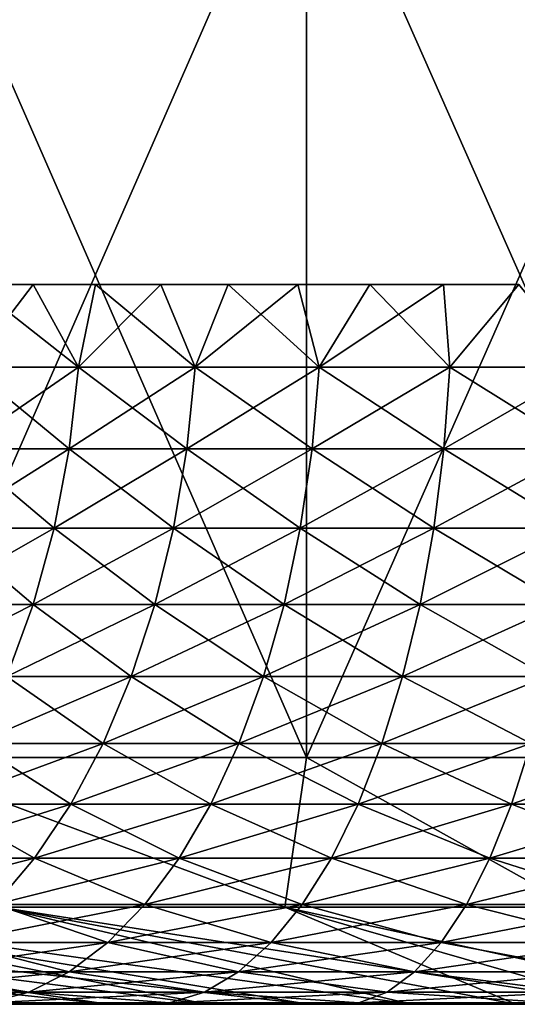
# Model space of a CAD drawing. Header units: millimetres. Extents: x -250 to 250, y 3898 to 4150.
# Tile 209 of 256: x -2.38 to -1.34, y 3897.99 to 3900.04. Entities that reach past the tile are written whole.
import ezdxf

# ---------------------------------------------------------------- set-up
doc = ezdxf.new("R2010")
doc.units = ezdxf.units.MM
doc.header["$LTSCALE"] = 5.599365
for name, color, linetype in [('13', 7, 'CONTINUOUS'), ('14', 7, 'CONTINUOUS'), ('17', 7, 'CONTINUOUS')]:
    doc.layers.add(name, color=color, linetype=linetype)

msp = doc.modelspace()

# ---------------------------------------------------------------- linework, layer by layer
at = {"layer": '13', "color": 18, "linetype": 'Continuous', "true_color": 0x090909}
for points in [[(-2.6607, 3900.5144, -12.2135), (-1.7814, 3900.5144, -12.3724), (-2.6607, 3898.5045, -12.2135), (-2.6607, 3900.5144, -12.2135)], [(-2.6607, 3898.5045, -12.2135), (-1.7814, 3900.5144, -12.3724), (-1.7814, 3898.5045, -12.3724), (-2.6607, 3898.5045, -12.2135)], [(-1.7814, 3900.5144, 12.3724), (-2.6607, 3900.5144, 12.2135), (-1.7814, 3898.5045, 12.3724), (-1.7814, 3900.5144, 12.3724)], [(-1.7814, 3898.5045, 12.3724), (-2.6607, 3900.5144, 12.2135), (-2.6607, 3898.5045, 12.2135), (-1.7814, 3898.5045, 12.3724)], [(-1.7814, 3900.5144, -12.3724), (-0.893, 3900.5144, -12.4681), (-1.7814, 3898.5045, -12.3724), (-1.7814, 3900.5144, -12.3724)], [(-1.7814, 3898.5045, -12.3724), (-0.893, 3900.5144, -12.4681), (-0.893, 3898.5045, -12.4681), (-1.7814, 3898.5045, -12.3724)], [(-0.893, 3900.5144, 12.4681), (-1.7814, 3900.5144, 12.3724), (-0.893, 3898.5045, 12.4681), (-0.893, 3900.5144, 12.4681)], [(-0.893, 3898.5045, 12.4681), (-1.7814, 3900.5144, 12.3724), (-1.7814, 3898.5045, 12.3724), (-0.893, 3898.5045, 12.4681)]]:
    msp.add_3dface(points, dxfattribs=at)
at = {"layer": '14', "color": 18, "linetype": 'Continuous', "true_color": 0x090909}
for points in [[(-2.6607, 3898.5045, -12.2135), (-1.7814, 3898.5045, -12.3724), (-1.8262, 3898.1932, -8.5916), (-2.6607, 3898.5045, -12.2135)], [(-2.4211, 3898.1932, -8.4433), (-2.6607, 3898.5045, -12.2135), (-1.8262, 3898.1932, -8.5916), (-2.4211, 3898.1932, -8.4433)], [(-1.7814, 3898.5045, 12.3724), (-2.6607, 3898.5045, 12.2135), (-1.8262, 3898.1932, 8.5916), (-1.7814, 3898.5045, 12.3724)], [(-1.8262, 3898.1932, 8.5916), (-2.6607, 3898.5045, 12.2135), (-2.4211, 3898.1932, 8.4433), (-1.8262, 3898.1932, 8.5916)], [(-1.8262, 3898.1932, -8.5916), (-1.7814, 3898.5045, -12.3724), (-1.2224, 3898.1932, -8.698), (-1.8262, 3898.1932, -8.5916)], [(-1.2224, 3898.1932, 8.698), (-1.7814, 3898.5045, 12.3724), (-1.8262, 3898.1932, 8.5916), (-1.2224, 3898.1932, 8.698)], [(-1.7814, 3898.5045, -12.3724), (-0.893, 3898.5045, -12.4681), (-1.2224, 3898.1932, -8.698), (-1.7814, 3898.5045, -12.3724)], [(-0.893, 3898.5045, 12.4681), (-1.7814, 3898.5045, 12.3724), (-1.2224, 3898.1932, 8.698), (-0.893, 3898.5045, 12.4681)], [(-3.5726, 3898.1932, 8.0241), (-4.1236, 3898.1932, 7.7554), (-2.1952, 3897.9907, 4.5585), (-3.5726, 3898.1932, 8.0241)], [(-2.1952, 3897.9907, 4.5585), (-4.1236, 3898.1932, 7.7554), (-2.3975, 3897.9907, 4.4554), (-2.1952, 3897.9907, 4.5585)], [(-4.1236, 3898.1932, -7.7554), (-3.5726, 3898.1932, -8.0241), (-2.1952, 3897.9907, -4.5585), (-4.1236, 3898.1932, -7.7554)], [(-2.3975, 3897.9907, -4.4554), (-4.1236, 3898.1932, -7.7554), (-2.1952, 3897.9907, -4.5585), (-2.3975, 3897.9907, -4.4554)], [(-3.0041, 3898.1932, 8.2538), (-3.5726, 3898.1932, 8.0241), (-1.7778, 3897.9907, 4.7369), (-3.0041, 3898.1932, 8.2538)], [(-1.7778, 3897.9907, 4.7369), (-3.5726, 3898.1932, 8.0241), (-1.9885, 3897.9907, 4.6524), (-1.7778, 3897.9907, 4.7369)], [(-1.9885, 3897.9907, 4.6524), (-3.5726, 3898.1932, 8.0241), (-2.1952, 3897.9907, 4.5585), (-1.9885, 3897.9907, 4.6524)], [(-3.5726, 3898.1932, -8.0241), (-3.0041, 3898.1932, -8.2538), (-1.9885, 3897.9907, -4.6524), (-3.5726, 3898.1932, -8.0241)], [(-2.1952, 3897.9907, -4.5585), (-3.5726, 3898.1932, -8.0241), (-1.9885, 3897.9907, -4.6524), (-2.1952, 3897.9907, -4.5585)], [(-2.4211, 3898.1932, 8.4433), (-3.0041, 3898.1932, 8.2538), (-1.5635, 3897.9907, 4.8119), (-2.4211, 3898.1932, 8.4433)], [(-1.5635, 3897.9907, 4.8119), (-3.0041, 3898.1932, 8.2538), (-1.7778, 3897.9907, 4.7369), (-1.5635, 3897.9907, 4.8119)], [(-3.0041, 3898.1932, -8.2538), (-2.4211, 3898.1932, -8.4433), (-1.5635, 3897.9907, -4.8119), (-3.0041, 3898.1932, -8.2538)], [(-1.9885, 3897.9907, -4.6524), (-3.0041, 3898.1932, -8.2538), (-1.7778, 3897.9907, -4.7369), (-1.9885, 3897.9907, -4.6524)], [(-1.7778, 3897.9907, -4.7369), (-3.0041, 3898.1932, -8.2538), (-1.5635, 3897.9907, -4.8119), (-1.7778, 3897.9907, -4.7369)], [(-1.8262, 3898.1932, 8.5916), (-2.4211, 3898.1932, 8.4433), (-1.1258, 3897.9907, 4.9327), (-1.8262, 3898.1932, 8.5916)], [(-1.1258, 3897.9907, 4.9327), (-2.4211, 3898.1932, 8.4433), (-1.346, 3897.9907, 4.8772), (-1.1258, 3897.9907, 4.9327)], [(-1.346, 3897.9907, 4.8772), (-2.4211, 3898.1932, 8.4433), (-1.5635, 3897.9907, 4.8119), (-1.346, 3897.9907, 4.8772)], [(-2.4211, 3898.1932, -8.4433), (-1.8262, 3898.1932, -8.5916), (-1.346, 3897.9907, -4.8772), (-2.4211, 3898.1932, -8.4433)], [(-1.5635, 3897.9907, -4.8119), (-2.4211, 3898.1932, -8.4433), (-1.346, 3897.9907, -4.8772), (-1.5635, 3897.9907, -4.8119)], [(-1.2224, 3898.1932, 8.698), (-1.8262, 3898.1932, 8.5916), (-0.9034, 3897.9907, 4.9782), (-1.2224, 3898.1932, 8.698)], [(-0.9034, 3897.9907, 4.9782), (-1.8262, 3898.1932, 8.5916), (-1.1258, 3897.9907, 4.9327), (-0.9034, 3897.9907, 4.9782)], [(-1.8262, 3898.1932, -8.5916), (-1.2224, 3898.1932, -8.698), (-0.9034, 3897.9907, -4.9782), (-1.8262, 3898.1932, -8.5916)], [(-1.346, 3897.9907, -4.8772), (-1.8262, 3898.1932, -8.5916), (-1.1258, 3897.9907, -4.9327), (-1.346, 3897.9907, -4.8772)], [(-1.1258, 3897.9907, -4.9327), (-1.8262, 3898.1932, -8.5916), (-0.9034, 3897.9907, -4.9782), (-1.1258, 3897.9907, -4.9327)]]:
    msp.add_3dface(points, dxfattribs=at)
at = {"layer": '17', "color": 18, "linetype": 'Continuous', "true_color": 0x090909}
for points in [[(-2.2561, 3899.3174, 2.6887), (-2.4819, 3899.3174, 2.4819), (-2.3505, 3899.4896, 2.5933), (-2.2561, 3899.3174, 2.6887)], [(-2.3505, 3899.4896, 2.5933), (-2.4819, 3899.3174, 2.4819), (-2.4749, 3899.4896, 2.4749), (-2.3505, 3899.4896, 2.5933)], [(-2.4819, 3899.3174, -2.4819), (-2.2561, 3899.3174, -2.6887), (-2.4749, 3899.4896, -2.4749), (-2.4819, 3899.3174, -2.4819)], [(-2.4749, 3899.4896, -2.4749), (-2.2561, 3899.3174, -2.6887), (-2.3505, 3899.4896, -2.5933), (-2.4749, 3899.4896, -2.4749)], [(-2.2204, 3899.4896, 2.7055), (-2.2561, 3899.3174, 2.6887), (-2.3505, 3899.4896, 2.5933), (-2.2204, 3899.4896, 2.7055)], [(-2.3505, 3899.4896, -2.5933), (-2.2561, 3899.3174, -2.6887), (-2.2204, 3899.4896, -2.7055), (-2.3505, 3899.4896, -2.5933)], [(-2.0132, 3899.3174, 2.8752), (-2.2561, 3899.3174, 2.6887), (-2.0849, 3899.4896, 2.8112), (-2.0132, 3899.3174, 2.8752)], [(-2.0849, 3899.4896, 2.8112), (-2.2561, 3899.3174, 2.6887), (-2.2204, 3899.4896, 2.7055), (-2.0849, 3899.4896, 2.8112)], [(-2.2561, 3899.3174, -2.6887), (-2.0132, 3899.3174, -2.8752), (-2.2204, 3899.4896, -2.7055), (-2.2561, 3899.3174, -2.6887)], [(-2.2204, 3899.4896, -2.7055), (-2.0132, 3899.3174, -2.8752), (-2.0849, 3899.4896, -2.8112), (-2.2204, 3899.4896, -2.7055)], [(-1.9445, 3899.4896, 2.9101), (-2.0132, 3899.3174, 2.8752), (-2.0849, 3899.4896, 2.8112), (-1.9445, 3899.4896, 2.9101)], [(-2.0849, 3899.4896, -2.8112), (-2.0132, 3899.3174, -2.8752), (-1.9445, 3899.4896, -2.9101), (-2.0849, 3899.4896, -2.8112)], [(-1.755, 3899.3174, 3.0397), (-2.0132, 3899.3174, 2.8752), (-1.7994, 3899.4896, 3.0021), (-1.755, 3899.3174, 3.0397)], [(-1.7994, 3899.4896, 3.0021), (-2.0132, 3899.3174, 2.8752), (-1.9445, 3899.4896, 2.9101), (-1.7994, 3899.4896, 3.0021)], [(-2.0132, 3899.3174, -2.8752), (-1.755, 3899.3174, -3.0397), (-1.9445, 3899.4896, -2.9101), (-2.0132, 3899.3174, -2.8752)], [(-1.9445, 3899.4896, -2.9101), (-1.755, 3899.3174, -3.0397), (-1.7994, 3899.4896, -3.0021), (-1.9445, 3899.4896, -2.9101)], [(-1.6499, 3899.4896, 3.0867), (-1.755, 3899.3174, 3.0397), (-1.7994, 3899.4896, 3.0021), (-1.6499, 3899.4896, 3.0867)], [(-1.7994, 3899.4896, -3.0021), (-1.755, 3899.3174, -3.0397), (-1.6499, 3899.4896, -3.0867), (-1.7994, 3899.4896, -3.0021)], [(-1.4834, 3899.3174, 3.1811), (-1.755, 3899.3174, 3.0397), (-1.4964, 3899.4896, 3.164), (-1.4834, 3899.3174, 3.1811)], [(-1.4964, 3899.4896, 3.164), (-1.755, 3899.3174, 3.0397), (-1.6499, 3899.4896, 3.0867), (-1.4964, 3899.4896, 3.164)], [(-1.755, 3899.3174, -3.0397), (-1.4834, 3899.3174, -3.1811), (-1.6499, 3899.4896, -3.0867), (-1.755, 3899.3174, -3.0397)], [(-1.6499, 3899.4896, -3.0867), (-1.4834, 3899.3174, -3.1811), (-1.4964, 3899.4896, -3.164), (-1.6499, 3899.4896, -3.0867)], [(-1.3394, 3899.4896, 3.2336), (-1.4834, 3899.3174, 3.1811), (-1.4964, 3899.4896, 3.164), (-1.3394, 3899.4896, 3.2336)], [(-1.4964, 3899.4896, -3.164), (-1.4834, 3899.3174, -3.1811), (-1.3394, 3899.4896, -3.2336), (-1.4964, 3899.4896, -3.164)], [(-1.2005, 3899.3174, 3.2982), (-1.4834, 3899.3174, 3.1811), (-1.3394, 3899.4896, 3.2336), (-1.2005, 3899.3174, 3.2982)], [(-1.4834, 3899.3174, -3.1811), (-1.2005, 3899.3174, -3.2982), (-1.3394, 3899.4896, -3.2336), (-1.4834, 3899.3174, -3.1811)], [(-2.2752, 3899.1473, 2.7115), (-2.5028, 3899.1473, 2.5028), (-2.2561, 3899.3174, 2.6887), (-2.2752, 3899.1473, 2.7115)], [(-2.2561, 3899.3174, 2.6887), (-2.5028, 3899.1473, 2.5028), (-2.4819, 3899.3174, 2.4819), (-2.2561, 3899.3174, 2.6887)], [(-2.5028, 3899.1473, -2.5028), (-2.2752, 3899.1473, -2.7115), (-2.4819, 3899.3174, -2.4819), (-2.5028, 3899.1473, -2.5028)], [(-2.4819, 3899.3174, -2.4819), (-2.2752, 3899.1473, -2.7115), (-2.2561, 3899.3174, -2.6887), (-2.4819, 3899.3174, -2.4819)], [(-2.0302, 3899.1473, 2.8994), (-2.2752, 3899.1473, 2.7115), (-2.0132, 3899.3174, 2.8752), (-2.0302, 3899.1473, 2.8994)], [(-2.0132, 3899.3174, 2.8752), (-2.2752, 3899.1473, 2.7115), (-2.2561, 3899.3174, 2.6887), (-2.0132, 3899.3174, 2.8752)], [(-2.2752, 3899.1473, -2.7115), (-2.0302, 3899.1473, -2.8994), (-2.2561, 3899.3174, -2.6887), (-2.2752, 3899.1473, -2.7115)], [(-2.2561, 3899.3174, -2.6887), (-2.0302, 3899.1473, -2.8994), (-2.0132, 3899.3174, -2.8752), (-2.2561, 3899.3174, -2.6887)], [(-1.7698, 3899.1473, 3.0654), (-2.0302, 3899.1473, 2.8994), (-1.755, 3899.3174, 3.0397), (-1.7698, 3899.1473, 3.0654)], [(-1.755, 3899.3174, 3.0397), (-2.0302, 3899.1473, 2.8994), (-2.0132, 3899.3174, 2.8752), (-1.755, 3899.3174, 3.0397)], [(-2.0302, 3899.1473, -2.8994), (-1.7698, 3899.1473, -3.0654), (-2.0132, 3899.3174, -2.8752), (-2.0302, 3899.1473, -2.8994)], [(-2.0132, 3899.3174, -2.8752), (-1.7698, 3899.1473, -3.0654), (-1.755, 3899.3174, -3.0397), (-2.0132, 3899.3174, -2.8752)], [(-1.4959, 3899.1473, 3.2079), (-1.7698, 3899.1473, 3.0654), (-1.4834, 3899.3174, 3.1811), (-1.4959, 3899.1473, 3.2079)], [(-1.4834, 3899.3174, 3.1811), (-1.7698, 3899.1473, 3.0654), (-1.755, 3899.3174, 3.0397), (-1.4834, 3899.3174, 3.1811)], [(-1.7698, 3899.1473, -3.0654), (-1.4959, 3899.1473, -3.2079), (-1.755, 3899.3174, -3.0397), (-1.7698, 3899.1473, -3.0654)], [(-1.755, 3899.3174, -3.0397), (-1.4959, 3899.1473, -3.2079), (-1.4834, 3899.3174, -3.1811), (-1.755, 3899.3174, -3.0397)], [(-1.2106, 3899.1473, 3.3261), (-1.4959, 3899.1473, 3.2079), (-1.2005, 3899.3174, 3.2982), (-1.2106, 3899.1473, 3.3261)], [(-1.2005, 3899.3174, 3.2982), (-1.4959, 3899.1473, 3.2079), (-1.4834, 3899.3174, 3.1811), (-1.2005, 3899.3174, 3.2982)], [(-1.4959, 3899.1473, -3.2079), (-1.2106, 3899.1473, -3.3261), (-1.4834, 3899.3174, -3.1811), (-1.4959, 3899.1473, -3.2079)], [(-1.4834, 3899.3174, -3.1811), (-1.2106, 3899.1473, -3.3261), (-1.2005, 3899.3174, -3.2982), (-1.4834, 3899.3174, -3.1811)], [(-2.3067, 3898.9818, 2.749), (-2.5375, 3898.9818, 2.5375), (-2.2752, 3899.1473, 2.7115), (-2.3067, 3898.9818, 2.749)], [(-2.2752, 3899.1473, 2.7115), (-2.5375, 3898.9818, 2.5375), (-2.5028, 3899.1473, 2.5028), (-2.2752, 3899.1473, 2.7115)], [(-2.5375, 3898.9818, -2.5375), (-2.3067, 3898.9818, -2.749), (-2.5028, 3899.1473, -2.5028), (-2.5375, 3898.9818, -2.5375)], [(-2.5028, 3899.1473, -2.5028), (-2.3067, 3898.9818, -2.749), (-2.2752, 3899.1473, -2.7115), (-2.5028, 3899.1473, -2.5028)], [(-2.0583, 3898.9818, 2.9396), (-2.3067, 3898.9818, 2.749), (-2.0302, 3899.1473, 2.8994), (-2.0583, 3898.9818, 2.9396)], [(-2.0302, 3899.1473, 2.8994), (-2.3067, 3898.9818, 2.749), (-2.2752, 3899.1473, 2.7115), (-2.0302, 3899.1473, 2.8994)], [(-2.3067, 3898.9818, -2.749), (-2.0583, 3898.9818, -2.9396), (-2.2752, 3899.1473, -2.7115), (-2.3067, 3898.9818, -2.749)], [(-2.2752, 3899.1473, -2.7115), (-2.0583, 3898.9818, -2.9396), (-2.0302, 3899.1473, -2.8994), (-2.2752, 3899.1473, -2.7115)], [(-1.7943, 3898.9818, 3.1078), (-2.0583, 3898.9818, 2.9396), (-1.7698, 3899.1473, 3.0654), (-1.7943, 3898.9818, 3.1078)], [(-1.7698, 3899.1473, 3.0654), (-2.0583, 3898.9818, 2.9396), (-2.0302, 3899.1473, 2.8994), (-1.7698, 3899.1473, 3.0654)], [(-2.0583, 3898.9818, -2.9396), (-1.7943, 3898.9818, -3.1078), (-2.0302, 3899.1473, -2.8994), (-2.0583, 3898.9818, -2.9396)], [(-2.0302, 3899.1473, -2.8994), (-1.7943, 3898.9818, -3.1078), (-1.7698, 3899.1473, -3.0654), (-2.0302, 3899.1473, -2.8994)], [(-1.5166, 3898.9818, 3.2523), (-1.7943, 3898.9818, 3.1078), (-1.4959, 3899.1473, 3.2079), (-1.5166, 3898.9818, 3.2523)], [(-1.4959, 3899.1473, 3.2079), (-1.7943, 3898.9818, 3.1078), (-1.7698, 3899.1473, 3.0654), (-1.4959, 3899.1473, 3.2079)], [(-1.7943, 3898.9818, -3.1078), (-1.5166, 3898.9818, -3.2523), (-1.7698, 3899.1473, -3.0654), (-1.7943, 3898.9818, -3.1078)], [(-1.7698, 3899.1473, -3.0654), (-1.5166, 3898.9818, -3.2523), (-1.4959, 3899.1473, -3.2079), (-1.7698, 3899.1473, -3.0654)], [(-1.2274, 3898.9818, 3.3721), (-1.5166, 3898.9818, 3.2523), (-1.2106, 3899.1473, 3.3261), (-1.2274, 3898.9818, 3.3721)], [(-1.2106, 3899.1473, 3.3261), (-1.5166, 3898.9818, 3.2523), (-1.4959, 3899.1473, 3.2079), (-1.2106, 3899.1473, 3.3261)], [(-1.5166, 3898.9818, -3.2523), (-1.2274, 3898.9818, -3.3721), (-1.4959, 3899.1473, -3.2079), (-1.5166, 3898.9818, -3.2523)], [(-1.4959, 3899.1473, -3.2079), (-1.2274, 3898.9818, -3.3721), (-1.2106, 3899.1473, -3.3261), (-1.4959, 3899.1473, -3.2079)], [(-2.3502, 3898.823, 2.8008), (-2.5854, 3898.823, 2.5854), (-2.3067, 3898.9818, 2.749), (-2.3502, 3898.823, 2.8008)], [(-2.3067, 3898.9818, 2.749), (-2.5854, 3898.823, 2.5854), (-2.5375, 3898.9818, 2.5375), (-2.3067, 3898.9818, 2.749)], [(-2.5854, 3898.823, -2.5854), (-2.3502, 3898.823, -2.8008), (-2.5375, 3898.9818, -2.5375), (-2.5854, 3898.823, -2.5854)], [(-2.5375, 3898.9818, -2.5375), (-2.3502, 3898.823, -2.8008), (-2.3067, 3898.9818, -2.749), (-2.5375, 3898.9818, -2.5375)], [(-2.0971, 3898.823, 2.995), (-2.3502, 3898.823, 2.8008), (-2.0583, 3898.9818, 2.9396), (-2.0971, 3898.823, 2.995)], [(-2.0583, 3898.9818, 2.9396), (-2.3502, 3898.823, 2.8008), (-2.3067, 3898.9818, 2.749), (-2.0583, 3898.9818, 2.9396)], [(-2.3502, 3898.823, -2.8008), (-2.0971, 3898.823, -2.995), (-2.3067, 3898.9818, -2.749), (-2.3502, 3898.823, -2.8008)], [(-2.3067, 3898.9818, -2.749), (-2.0971, 3898.823, -2.995), (-2.0583, 3898.9818, -2.9396), (-2.3067, 3898.9818, -2.749)], [(-1.8281, 3898.823, 3.1664), (-2.0971, 3898.823, 2.995), (-1.7943, 3898.9818, 3.1078), (-1.8281, 3898.823, 3.1664)], [(-1.7943, 3898.9818, 3.1078), (-2.0971, 3898.823, 2.995), (-2.0583, 3898.9818, 2.9396), (-1.7943, 3898.9818, 3.1078)], [(-2.0971, 3898.823, -2.995), (-1.8281, 3898.823, -3.1664), (-2.0583, 3898.9818, -2.9396), (-2.0971, 3898.823, -2.995)], [(-2.0583, 3898.9818, -2.9396), (-1.8281, 3898.823, -3.1664), (-1.7943, 3898.9818, -3.1078), (-2.0583, 3898.9818, -2.9396)], [(-1.5452, 3898.823, 3.3137), (-1.8281, 3898.823, 3.1664), (-1.5166, 3898.9818, 3.2523), (-1.5452, 3898.823, 3.3137)], [(-1.5166, 3898.9818, 3.2523), (-1.8281, 3898.823, 3.1664), (-1.7943, 3898.9818, 3.1078), (-1.5166, 3898.9818, 3.2523)], [(-1.8281, 3898.823, -3.1664), (-1.5452, 3898.823, -3.3137), (-1.7943, 3898.9818, -3.1078), (-1.8281, 3898.823, -3.1664)], [(-1.7943, 3898.9818, -3.1078), (-1.5452, 3898.823, -3.3137), (-1.5166, 3898.9818, -3.2523), (-1.7943, 3898.9818, -3.1078)], [(-1.2505, 3898.823, 3.4357), (-1.5452, 3898.823, 3.3137), (-1.2274, 3898.9818, 3.3721), (-1.2505, 3898.823, 3.4357)], [(-1.2274, 3898.9818, 3.3721), (-1.5452, 3898.823, 3.3137), (-1.5166, 3898.9818, 3.2523), (-1.2274, 3898.9818, 3.3721)], [(-1.5452, 3898.823, -3.3137), (-1.2505, 3898.823, -3.4357), (-1.5166, 3898.9818, -3.2523), (-1.5452, 3898.823, -3.3137)], [(-1.5166, 3898.9818, -3.2523), (-1.2505, 3898.823, -3.4357), (-1.2274, 3898.9818, -3.3721), (-1.5166, 3898.9818, -3.2523)], [(-2.4051, 3898.673, 2.8663), (-2.6458, 3898.673, 2.6458), (-2.3502, 3898.823, 2.8008), (-2.4051, 3898.673, 2.8663)], [(-2.3502, 3898.823, 2.8008), (-2.6458, 3898.673, 2.6458), (-2.5854, 3898.823, 2.5854), (-2.3502, 3898.823, 2.8008)], [(-2.5854, 3898.823, -2.5854), (-2.4051, 3898.673, -2.8663), (-2.3502, 3898.823, -2.8008), (-2.5854, 3898.823, -2.5854)], [(-2.1462, 3898.673, 3.065), (-2.4051, 3898.673, 2.8663), (-2.0971, 3898.823, 2.995), (-2.1462, 3898.673, 3.065)], [(-2.0971, 3898.823, 2.995), (-2.4051, 3898.673, 2.8663), (-2.3502, 3898.823, 2.8008), (-2.0971, 3898.823, 2.995)], [(-2.4051, 3898.673, -2.8663), (-2.1462, 3898.673, -3.065), (-2.3502, 3898.823, -2.8008), (-2.4051, 3898.673, -2.8663)], [(-2.3502, 3898.823, -2.8008), (-2.1462, 3898.673, -3.065), (-2.0971, 3898.823, -2.995), (-2.3502, 3898.823, -2.8008)], [(-1.8709, 3898.673, 3.2404), (-2.1462, 3898.673, 3.065), (-1.8281, 3898.823, 3.1664), (-1.8709, 3898.673, 3.2404)], [(-1.8281, 3898.823, 3.1664), (-2.1462, 3898.673, 3.065), (-2.0971, 3898.823, 2.995), (-1.8281, 3898.823, 3.1664)], [(-2.1462, 3898.673, -3.065), (-1.8709, 3898.673, -3.2404), (-2.0971, 3898.823, -2.995), (-2.1462, 3898.673, -3.065)], [(-2.0971, 3898.823, -2.995), (-1.8709, 3898.673, -3.2404), (-1.8281, 3898.823, -3.1664), (-2.0971, 3898.823, -2.995)], [(-1.5813, 3898.673, 3.3912), (-1.8709, 3898.673, 3.2404), (-1.5452, 3898.823, 3.3137), (-1.5813, 3898.673, 3.3912)], [(-1.5452, 3898.823, 3.3137), (-1.8709, 3898.673, 3.2404), (-1.8281, 3898.823, 3.1664), (-1.5452, 3898.823, 3.3137)], [(-1.8709, 3898.673, -3.2404), (-1.5813, 3898.673, -3.3912), (-1.8281, 3898.823, -3.1664), (-1.8709, 3898.673, -3.2404)], [(-1.8281, 3898.823, -3.1664), (-1.5813, 3898.673, -3.3912), (-1.5452, 3898.823, -3.3137), (-1.8281, 3898.823, -3.1664)], [(-1.2797, 3898.673, 3.5161), (-1.5813, 3898.673, 3.3912), (-1.2505, 3898.823, 3.4357), (-1.2797, 3898.673, 3.5161)], [(-1.2505, 3898.823, 3.4357), (-1.5813, 3898.673, 3.3912), (-1.5452, 3898.823, 3.3137), (-1.2505, 3898.823, 3.4357)], [(-1.5813, 3898.673, -3.3912), (-1.2797, 3898.673, -3.5161), (-1.5452, 3898.823, -3.3137), (-1.5813, 3898.673, -3.3912)], [(-1.5452, 3898.823, -3.3137), (-1.2797, 3898.673, -3.5161), (-1.2505, 3898.823, -3.4357), (-1.5452, 3898.823, -3.3137)], [(-2.2048, 3898.5338, 3.1487), (-2.4708, 3898.5338, 2.9446), (-2.1462, 3898.673, 3.065), (-2.2048, 3898.5338, 3.1487)], [(-2.1462, 3898.673, 3.065), (-2.4708, 3898.5338, 2.9446), (-2.4051, 3898.673, 2.8663), (-2.1462, 3898.673, 3.065)], [(-2.4708, 3898.5338, -2.9446), (-2.2048, 3898.5338, -3.1487), (-2.4051, 3898.673, -2.8663), (-2.4708, 3898.5338, -2.9446)], [(-2.4051, 3898.673, -2.8663), (-2.2048, 3898.5338, -3.1487), (-2.1462, 3898.673, -3.065), (-2.4051, 3898.673, -2.8663)], [(-1.9219, 3898.5338, 3.3289), (-2.2048, 3898.5338, 3.1487), (-1.8709, 3898.673, 3.2404), (-1.9219, 3898.5338, 3.3289)], [(-1.8709, 3898.673, 3.2404), (-2.2048, 3898.5338, 3.1487), (-2.1462, 3898.673, 3.065), (-1.8709, 3898.673, 3.2404)], [(-2.2048, 3898.5338, -3.1487), (-1.9219, 3898.5338, -3.3289), (-2.1462, 3898.673, -3.065), (-2.2048, 3898.5338, -3.1487)], [(-2.1462, 3898.673, -3.065), (-1.9219, 3898.5338, -3.3289), (-1.8709, 3898.673, -3.2404), (-2.1462, 3898.673, -3.065)], [(-1.6245, 3898.5338, 3.4837), (-1.9219, 3898.5338, 3.3289), (-1.5813, 3898.673, 3.3912), (-1.6245, 3898.5338, 3.4837)], [(-1.5813, 3898.673, 3.3912), (-1.9219, 3898.5338, 3.3289), (-1.8709, 3898.673, 3.2404), (-1.5813, 3898.673, 3.3912)], [(-1.9219, 3898.5338, -3.3289), (-1.6245, 3898.5338, -3.4837), (-1.8709, 3898.673, -3.2404), (-1.9219, 3898.5338, -3.3289)], [(-1.8709, 3898.673, -3.2404), (-1.6245, 3898.5338, -3.4837), (-1.5813, 3898.673, -3.3912), (-1.8709, 3898.673, -3.2404)], [(-1.3147, 3898.5338, 3.6121), (-1.6245, 3898.5338, 3.4837), (-1.2797, 3898.673, 3.5161), (-1.3147, 3898.5338, 3.6121)], [(-1.2797, 3898.673, 3.5161), (-1.6245, 3898.5338, 3.4837), (-1.5813, 3898.673, 3.3912), (-1.2797, 3898.673, 3.5161)], [(-1.6245, 3898.5338, -3.4837), (-1.3147, 3898.5338, -3.6121), (-1.5813, 3898.673, -3.3912), (-1.6245, 3898.5338, -3.4837)], [(-1.5813, 3898.673, -3.3912), (-1.3147, 3898.5338, -3.6121), (-1.2797, 3898.673, -3.5161), (-1.5813, 3898.673, -3.3912)], [(-2.2721, 3898.4073, 3.2449), (-2.5463, 3898.4073, 3.0346), (-2.2048, 3898.5338, 3.1487), (-2.2721, 3898.4073, 3.2449)], [(-2.2048, 3898.5338, 3.1487), (-2.5463, 3898.4073, 3.0346), (-2.4708, 3898.5338, 2.9446), (-2.2048, 3898.5338, 3.1487)], [(-2.5463, 3898.4073, -3.0346), (-2.2721, 3898.4073, -3.2449), (-2.4708, 3898.5338, -2.9446), (-2.5463, 3898.4073, -3.0346)], [(-2.4708, 3898.5338, -2.9446), (-2.2721, 3898.4073, -3.2449), (-2.2048, 3898.5338, -3.1487), (-2.4708, 3898.5338, -2.9446)], [(-1.9807, 3898.4073, 3.4306), (-2.2721, 3898.4073, 3.2449), (-1.9219, 3898.5338, 3.3289), (-1.9807, 3898.4073, 3.4306)], [(-1.9219, 3898.5338, 3.3289), (-2.2721, 3898.4073, 3.2449), (-2.2048, 3898.5338, 3.1487), (-1.9219, 3898.5338, 3.3289)], [(-2.2721, 3898.4073, -3.2449), (-1.9807, 3898.4073, -3.4306), (-2.2048, 3898.5338, -3.1487), (-2.2721, 3898.4073, -3.2449)], [(-2.2048, 3898.5338, -3.1487), (-1.9807, 3898.4073, -3.4306), (-1.9219, 3898.5338, -3.3289), (-2.2048, 3898.5338, -3.1487)], [(-1.6741, 3898.4073, 3.5902), (-1.9807, 3898.4073, 3.4306), (-1.6245, 3898.5338, 3.4837), (-1.6741, 3898.4073, 3.5902)], [(-1.6245, 3898.5338, 3.4837), (-1.9807, 3898.4073, 3.4306), (-1.9219, 3898.5338, 3.3289), (-1.6245, 3898.5338, 3.4837)], [(-1.9807, 3898.4073, -3.4306), (-1.6741, 3898.4073, -3.5902), (-1.9219, 3898.5338, -3.3289), (-1.9807, 3898.4073, -3.4306)], [(-1.9219, 3898.5338, -3.3289), (-1.6741, 3898.4073, -3.5902), (-1.6245, 3898.5338, -3.4837), (-1.9219, 3898.5338, -3.3289)], [(-1.3549, 3898.4073, 3.7224), (-1.6741, 3898.4073, 3.5902), (-1.3147, 3898.5338, 3.6121), (-1.3549, 3898.4073, 3.7224)], [(-1.3147, 3898.5338, 3.6121), (-1.6741, 3898.4073, 3.5902), (-1.6245, 3898.5338, 3.4837), (-1.3147, 3898.5338, 3.6121)], [(-1.6741, 3898.4073, -3.5902), (-1.3549, 3898.4073, -3.7224), (-1.6245, 3898.5338, -3.4837), (-1.6741, 3898.4073, -3.5902)], [(-1.6245, 3898.5338, -3.4837), (-1.3549, 3898.4073, -3.7224), (-1.3147, 3898.5338, -3.6121), (-1.6245, 3898.5338, -3.4837)], [(-1.0253, 3898.4073, 3.8264), (-1.3549, 3898.4073, 3.7224), (-0.9949, 3898.5338, 3.7129), (-1.0253, 3898.4073, 3.8264)], [(-0.9949, 3898.5338, 3.7129), (-1.3549, 3898.4073, 3.7224), (-1.3147, 3898.5338, 3.6121), (-0.9949, 3898.5338, 3.7129)], [(-1.3549, 3898.4073, -3.7224), (-1.0253, 3898.4073, -3.8264), (-1.3147, 3898.5338, -3.6121), (-1.3549, 3898.4073, -3.7224)], [(-2.3474, 3898.2952, 3.3524), (-2.6307, 3898.2952, 3.1351), (-2.2721, 3898.4073, 3.2449), (-2.3474, 3898.2952, 3.3524)], [(-2.2721, 3898.4073, 3.2449), (-2.6307, 3898.2952, 3.1351), (-2.5463, 3898.4073, 3.0346), (-2.2721, 3898.4073, 3.2449)], [(-2.6307, 3898.2952, -3.1351), (-2.3474, 3898.2952, -3.3524), (-2.5463, 3898.4073, -3.0346), (-2.6307, 3898.2952, -3.1351)], [(-2.5463, 3898.4073, -3.0346), (-2.3474, 3898.2952, -3.3524), (-2.2721, 3898.4073, -3.2449), (-2.5463, 3898.4073, -3.0346)], [(-2.0463, 3898.2952, 3.5443), (-2.3474, 3898.2952, 3.3524), (-1.9807, 3898.4073, 3.4306), (-2.0463, 3898.2952, 3.5443)], [(-1.9807, 3898.4073, 3.4306), (-2.3474, 3898.2952, 3.3524), (-2.2721, 3898.4073, 3.2449), (-1.9807, 3898.4073, 3.4306)], [(-2.3474, 3898.2952, -3.3524), (-2.0463, 3898.2952, -3.5443), (-2.2721, 3898.4073, -3.2449), (-2.3474, 3898.2952, -3.3524)], [(-2.2721, 3898.4073, -3.2449), (-2.0463, 3898.2952, -3.5443), (-1.9807, 3898.4073, -3.4306), (-2.2721, 3898.4073, -3.2449)], [(-1.7296, 3898.2952, 3.7091), (-2.0463, 3898.2952, 3.5443), (-1.6741, 3898.4073, 3.5902), (-1.7296, 3898.2952, 3.7091)], [(-1.6741, 3898.4073, 3.5902), (-2.0463, 3898.2952, 3.5443), (-1.9807, 3898.4073, 3.4306), (-1.6741, 3898.4073, 3.5902)], [(-2.0463, 3898.2952, -3.5443), (-1.7296, 3898.2952, -3.7091), (-1.9807, 3898.4073, -3.4306), (-2.0463, 3898.2952, -3.5443)], [(-1.9807, 3898.4073, -3.4306), (-1.7296, 3898.2952, -3.7091), (-1.6741, 3898.4073, -3.5902), (-1.9807, 3898.4073, -3.4306)], [(-1.3997, 3898.2952, 3.8458), (-1.7296, 3898.2952, 3.7091), (-1.3549, 3898.4073, 3.7224), (-1.3997, 3898.2952, 3.8458)], [(-1.3549, 3898.4073, 3.7224), (-1.7296, 3898.2952, 3.7091), (-1.6741, 3898.4073, 3.5902), (-1.3549, 3898.4073, 3.7224)], [(-1.7296, 3898.2952, -3.7091), (-1.3997, 3898.2952, -3.8458), (-1.6741, 3898.4073, -3.5902), (-1.7296, 3898.2952, -3.7091)], [(-1.6741, 3898.4073, -3.5902), (-1.3997, 3898.2952, -3.8458), (-1.3549, 3898.4073, -3.7224), (-1.6741, 3898.4073, -3.5902)], [(-1.0592, 3898.2952, 3.9531), (-1.3997, 3898.2952, 3.8458), (-1.0253, 3898.4073, 3.8264), (-1.0592, 3898.2952, 3.9531)], [(-1.0253, 3898.4073, 3.8264), (-1.3997, 3898.2952, 3.8458), (-1.3549, 3898.4073, 3.7224), (-1.0253, 3898.4073, 3.8264)], [(-1.3997, 3898.2952, -3.8458), (-1.0592, 3898.2952, -3.9531), (-1.3549, 3898.4073, -3.7224), (-1.3997, 3898.2952, -3.8458)], [(-1.3549, 3898.4073, -3.7224), (-1.0592, 3898.2952, -3.9531), (-1.0253, 3898.4073, -3.8264), (-1.3549, 3898.4073, -3.7224)], [(-2.4296, 3898.1988, 3.4698), (-2.7227, 3898.1988, 3.2448), (-2.3474, 3898.2952, 3.3524), (-2.4296, 3898.1988, 3.4698)], [(-2.3474, 3898.2952, 3.3524), (-2.7227, 3898.1988, 3.2448), (-2.6307, 3898.2952, 3.1351), (-2.3474, 3898.2952, 3.3524)], [(-2.6307, 3898.2952, -3.1351), (-2.4296, 3898.1988, -3.4698), (-2.3474, 3898.2952, -3.3524), (-2.6307, 3898.2952, -3.1351)], [(-2.1179, 3898.1988, 3.6683), (-2.4296, 3898.1988, 3.4698), (-2.0463, 3898.2952, 3.5443), (-2.1179, 3898.1988, 3.6683)], [(-2.0463, 3898.2952, 3.5443), (-2.4296, 3898.1988, 3.4698), (-2.3474, 3898.2952, 3.3524), (-2.0463, 3898.2952, 3.5443)], [(-2.4296, 3898.1988, -3.4698), (-2.1179, 3898.1988, -3.6683), (-2.3474, 3898.2952, -3.3524), (-2.4296, 3898.1988, -3.4698)], [(-2.3474, 3898.2952, -3.3524), (-2.1179, 3898.1988, -3.6683), (-2.0463, 3898.2952, -3.5443), (-2.3474, 3898.2952, -3.3524)], [(-1.7901, 3898.1988, 3.8389), (-2.1179, 3898.1988, 3.6683), (-1.7296, 3898.2952, 3.7091), (-1.7901, 3898.1988, 3.8389)], [(-1.7296, 3898.2952, 3.7091), (-2.1179, 3898.1988, 3.6683), (-2.0463, 3898.2952, 3.5443), (-1.7296, 3898.2952, 3.7091)], [(-2.1179, 3898.1988, -3.6683), (-1.7901, 3898.1988, -3.8389), (-2.0463, 3898.2952, -3.5443), (-2.1179, 3898.1988, -3.6683)], [(-2.0463, 3898.2952, -3.5443), (-1.7901, 3898.1988, -3.8389), (-1.7296, 3898.2952, -3.7091), (-2.0463, 3898.2952, -3.5443)], [(-1.4487, 3898.1988, 3.9804), (-1.7901, 3898.1988, 3.8389), (-1.3997, 3898.2952, 3.8458), (-1.4487, 3898.1988, 3.9804)], [(-1.3997, 3898.2952, 3.8458), (-1.7901, 3898.1988, 3.8389), (-1.7296, 3898.2952, 3.7091), (-1.3997, 3898.2952, 3.8458)], [(-1.7901, 3898.1988, -3.8389), (-1.4487, 3898.1988, -3.9804), (-1.7296, 3898.2952, -3.7091), (-1.7901, 3898.1988, -3.8389)], [(-1.7296, 3898.2952, -3.7091), (-1.4487, 3898.1988, -3.9804), (-1.3997, 3898.2952, -3.8458), (-1.7296, 3898.2952, -3.7091)], [(-1.0963, 3898.1988, 4.0915), (-1.4487, 3898.1988, 3.9804), (-1.0592, 3898.2952, 3.9531), (-1.0963, 3898.1988, 4.0915)], [(-1.0592, 3898.2952, 3.9531), (-1.4487, 3898.1988, 3.9804), (-1.3997, 3898.2952, 3.8458), (-1.0592, 3898.2952, 3.9531)], [(-1.4487, 3898.1988, -3.9804), (-1.0963, 3898.1988, -4.0915), (-1.3997, 3898.2952, -3.8458), (-1.4487, 3898.1988, -3.9804)], [(-1.3997, 3898.2952, -3.8458), (-1.0963, 3898.1988, -4.0915), (-1.0592, 3898.2952, -3.9531), (-1.3997, 3898.2952, -3.8458)], [(-2.1946, 3898.1196, 3.8011), (-2.5175, 3898.1196, 3.5954), (-2.1179, 3898.1988, 3.6683), (-2.1946, 3898.1196, 3.8011)], [(-2.1179, 3898.1988, 3.6683), (-2.5175, 3898.1196, 3.5954), (-2.4296, 3898.1988, 3.4698), (-2.1179, 3898.1988, 3.6683)], [(-2.5175, 3898.1196, -3.5954), (-2.1946, 3898.1196, -3.8011), (-2.4296, 3898.1988, -3.4698), (-2.5175, 3898.1196, -3.5954)], [(-2.4296, 3898.1988, -3.4698), (-2.1946, 3898.1196, -3.8011), (-2.1179, 3898.1988, -3.6683), (-2.4296, 3898.1988, -3.4698)], [(-1.8549, 3898.1196, 3.9779), (-2.1946, 3898.1196, 3.8011), (-1.7901, 3898.1988, 3.8389), (-1.8549, 3898.1196, 3.9779)], [(-1.7901, 3898.1988, 3.8389), (-2.1946, 3898.1196, 3.8011), (-2.1179, 3898.1988, 3.6683), (-1.7901, 3898.1988, 3.8389)], [(-2.1946, 3898.1196, -3.8011), (-1.8549, 3898.1196, -3.9779), (-2.1179, 3898.1988, -3.6683), (-2.1946, 3898.1196, -3.8011)], [(-2.1179, 3898.1988, -3.6683), (-1.8549, 3898.1196, -3.9779), (-1.7901, 3898.1988, -3.8389), (-2.1179, 3898.1988, -3.6683)], [(-1.5012, 3898.1196, 4.1245), (-1.8549, 3898.1196, 3.9779), (-1.4487, 3898.1988, 3.9804), (-1.5012, 3898.1196, 4.1245)], [(-1.4487, 3898.1988, 3.9804), (-1.8549, 3898.1196, 3.9779), (-1.7901, 3898.1988, 3.8389), (-1.4487, 3898.1988, 3.9804)], [(-1.8549, 3898.1196, -3.9779), (-1.5012, 3898.1196, -4.1245), (-1.7901, 3898.1988, -3.8389), (-1.8549, 3898.1196, -3.9779)], [(-1.7901, 3898.1988, -3.8389), (-1.5012, 3898.1196, -4.1245), (-1.4487, 3898.1988, -3.9804), (-1.7901, 3898.1988, -3.8389)], [(-1.136, 3898.1196, 4.2396), (-1.5012, 3898.1196, 4.1245), (-1.0963, 3898.1988, 4.0915), (-1.136, 3898.1196, 4.2396)], [(-1.0963, 3898.1988, 4.0915), (-1.5012, 3898.1196, 4.1245), (-1.4487, 3898.1988, 3.9804), (-1.0963, 3898.1988, 4.0915)], [(-1.5012, 3898.1196, -4.1245), (-1.136, 3898.1196, -4.2396), (-1.4487, 3898.1988, -3.9804), (-1.5012, 3898.1196, -4.1245)], [(-1.4487, 3898.1988, -3.9804), (-1.136, 3898.1196, -4.2396), (-1.0963, 3898.1988, -4.0915), (-1.4487, 3898.1988, -3.9804)], [(-2.2753, 3898.0585, 3.9409), (-2.6101, 3898.0585, 3.7276), (-2.1946, 3898.1196, 3.8011), (-2.2753, 3898.0585, 3.9409)], [(-2.1946, 3898.1196, 3.8011), (-2.6101, 3898.0585, 3.7276), (-2.5175, 3898.1196, 3.5954), (-2.1946, 3898.1196, 3.8011)], [(-2.6101, 3898.0585, -3.7276), (-2.2753, 3898.0585, -3.9409), (-2.5175, 3898.1196, -3.5954), (-2.6101, 3898.0585, -3.7276)], [(-2.5175, 3898.1196, -3.5954), (-2.2753, 3898.0585, -3.9409), (-2.1946, 3898.1196, -3.8011), (-2.5175, 3898.1196, -3.5954)], [(-1.9232, 3898.0585, 4.1243), (-2.2753, 3898.0585, 3.9409), (-1.8549, 3898.1196, 3.9779), (-1.9232, 3898.0585, 4.1243)], [(-1.8549, 3898.1196, 3.9779), (-2.2753, 3898.0585, 3.9409), (-2.1946, 3898.1196, 3.8011), (-1.8549, 3898.1196, 3.9779)], [(-2.2753, 3898.0585, -3.9409), (-1.9232, 3898.0585, -4.1243), (-2.1946, 3898.1196, -3.8011), (-2.2753, 3898.0585, -3.9409)], [(-2.1946, 3898.1196, -3.8011), (-1.9232, 3898.0585, -4.1243), (-1.8549, 3898.1196, -3.9779), (-2.1946, 3898.1196, -3.8011)], [(-1.5564, 3898.0585, 4.2762), (-1.9232, 3898.0585, 4.1243), (-1.5012, 3898.1196, 4.1245), (-1.5564, 3898.0585, 4.2762)], [(-1.5012, 3898.1196, 4.1245), (-1.9232, 3898.0585, 4.1243), (-1.8549, 3898.1196, 3.9779), (-1.5012, 3898.1196, 4.1245)], [(-1.9232, 3898.0585, -4.1243), (-1.5564, 3898.0585, -4.2762), (-1.8549, 3898.1196, -3.9779), (-1.9232, 3898.0585, -4.1243)], [(-1.8549, 3898.1196, -3.9779), (-1.5564, 3898.0585, -4.2762), (-1.5012, 3898.1196, -4.1245), (-1.8549, 3898.1196, -3.9779)], [(-1.1778, 3898.0585, 4.3956), (-1.5564, 3898.0585, 4.2762), (-1.136, 3898.1196, 4.2396), (-1.1778, 3898.0585, 4.3956)], [(-1.136, 3898.1196, 4.2396), (-1.5564, 3898.0585, 4.2762), (-1.5012, 3898.1196, 4.1245), (-1.136, 3898.1196, 4.2396)], [(-1.5564, 3898.0585, -4.2762), (-1.1778, 3898.0585, -4.3956), (-1.5012, 3898.1196, -4.1245), (-1.5564, 3898.0585, -4.2762)], [(-1.5012, 3898.1196, -4.1245), (-1.1778, 3898.0585, -4.3956), (-1.136, 3898.1196, -4.2396), (-1.5012, 3898.1196, -4.1245)], [(-2.359, 3898.0163, 4.0859), (-2.7061, 3898.0163, 3.8648), (-2.2753, 3898.0585, 3.9409), (-2.359, 3898.0163, 4.0859)], [(-2.2753, 3898.0585, 3.9409), (-2.7061, 3898.0163, 3.8648), (-2.6101, 3898.0585, 3.7276), (-2.2753, 3898.0585, 3.9409)], [(-2.7061, 3898.0163, -3.8648), (-2.359, 3898.0163, -4.0859), (-2.6101, 3898.0585, -3.7276), (-2.7061, 3898.0163, -3.8648)], [(-2.6101, 3898.0585, -3.7276), (-2.359, 3898.0163, -4.0859), (-2.2753, 3898.0585, -3.9409), (-2.6101, 3898.0585, -3.7276)], [(-1.9939, 3898.0163, 4.276), (-2.359, 3898.0163, 4.0859), (-1.9232, 3898.0585, 4.1243), (-1.9939, 3898.0163, 4.276)], [(-1.9232, 3898.0585, 4.1243), (-2.359, 3898.0163, 4.0859), (-2.2753, 3898.0585, 3.9409), (-1.9232, 3898.0585, 4.1243)], [(-2.359, 3898.0163, -4.0859), (-1.9939, 3898.0163, -4.276), (-2.2753, 3898.0585, -3.9409), (-2.359, 3898.0163, -4.0859)], [(-2.2753, 3898.0585, -3.9409), (-1.9939, 3898.0163, -4.276), (-1.9232, 3898.0585, -4.1243), (-2.2753, 3898.0585, -3.9409)], [(-1.6137, 3898.0163, 4.4335), (-1.9939, 3898.0163, 4.276), (-1.5564, 3898.0585, 4.2762), (-1.6137, 3898.0163, 4.4335)], [(-1.5564, 3898.0585, 4.2762), (-1.9939, 3898.0163, 4.276), (-1.9232, 3898.0585, 4.1243), (-1.5564, 3898.0585, 4.2762)], [(-1.9939, 3898.0163, -4.276), (-1.6137, 3898.0163, -4.4335), (-1.9232, 3898.0585, -4.1243), (-1.9939, 3898.0163, -4.276)], [(-1.9232, 3898.0585, -4.1243), (-1.6137, 3898.0163, -4.4335), (-1.5564, 3898.0585, -4.2762), (-1.9232, 3898.0585, -4.1243)], [(-1.2211, 3898.0163, 4.5573), (-1.6137, 3898.0163, 4.4335), (-1.1778, 3898.0585, 4.3956), (-1.2211, 3898.0163, 4.5573)], [(-1.1778, 3898.0585, 4.3956), (-1.6137, 3898.0163, 4.4335), (-1.5564, 3898.0585, 4.2762), (-1.1778, 3898.0585, 4.3956)], [(-1.6137, 3898.0163, -4.4335), (-1.2211, 3898.0163, -4.5573), (-1.5564, 3898.0585, -4.2762), (-1.6137, 3898.0163, -4.4335)], [(-1.5564, 3898.0585, -4.2762), (-1.2211, 3898.0163, -4.5573), (-1.1778, 3898.0585, -4.3956), (-1.5564, 3898.0585, -4.2762)], [(-2.4446, 3897.9937, 4.2341), (-2.8043, 3897.9937, 4.005), (-2.359, 3898.0163, 4.0859), (-2.4446, 3897.9937, 4.2341)], [(-2.359, 3898.0163, 4.0859), (-2.8043, 3897.9937, 4.005), (-2.7061, 3898.0163, 3.8648), (-2.359, 3898.0163, 4.0859)], [(-2.7061, 3898.0163, -3.8648), (-2.4446, 3897.9937, -4.2341), (-2.359, 3898.0163, -4.0859), (-2.7061, 3898.0163, -3.8648)], [(-2.0662, 3897.9937, 4.4311), (-2.4446, 3897.9937, 4.2341), (-1.9939, 3898.0163, 4.276), (-2.0662, 3897.9937, 4.4311)], [(-1.9939, 3898.0163, 4.276), (-2.4446, 3897.9937, 4.2341), (-2.359, 3898.0163, 4.0859), (-1.9939, 3898.0163, 4.276)], [(-2.4446, 3897.9937, -4.2341), (-2.0662, 3897.9937, -4.4311), (-2.359, 3898.0163, -4.0859), (-2.4446, 3897.9937, -4.2341)], [(-2.359, 3898.0163, -4.0859), (-2.0662, 3897.9937, -4.4311), (-1.9939, 3898.0163, -4.276), (-2.359, 3898.0163, -4.0859)], [(-1.6722, 3897.9937, 4.5943), (-2.0662, 3897.9937, 4.4311), (-1.6137, 3898.0163, 4.4335), (-1.6722, 3897.9937, 4.5943)], [(-1.6137, 3898.0163, 4.4335), (-2.0662, 3897.9937, 4.4311), (-1.9939, 3898.0163, 4.276), (-1.6137, 3898.0163, 4.4335)], [(-2.0662, 3897.9937, -4.4311), (-1.6722, 3897.9937, -4.5943), (-1.9939, 3898.0163, -4.276), (-2.0662, 3897.9937, -4.4311)], [(-1.9939, 3898.0163, -4.276), (-1.6722, 3897.9937, -4.5943), (-1.6137, 3898.0163, -4.4335), (-1.9939, 3898.0163, -4.276)], [(-1.2654, 3897.9937, 4.7226), (-1.6722, 3897.9937, 4.5943), (-1.2211, 3898.0163, 4.5573), (-1.2654, 3897.9937, 4.7226)], [(-1.2211, 3898.0163, 4.5573), (-1.6722, 3897.9937, 4.5943), (-1.6137, 3898.0163, 4.4335), (-1.2211, 3898.0163, 4.5573)], [(-1.6722, 3897.9937, -4.5943), (-1.2654, 3897.9937, -4.7226), (-1.6137, 3898.0163, -4.4335), (-1.6722, 3897.9937, -4.5943)], [(-1.6137, 3898.0163, -4.4335), (-1.2654, 3897.9937, -4.7226), (-1.2211, 3898.0163, -4.5573), (-1.6137, 3898.0163, -4.4335)], [(-2.0662, 3897.9937, 4.4311), (-2.3975, 3897.9907, 4.4554), (-2.4446, 3897.9937, 4.2341), (-2.0662, 3897.9937, 4.4311)], [(-2.3975, 3897.9907, -4.4554), (-2.1952, 3897.9907, -4.5585), (-2.4446, 3897.9937, -4.2341), (-2.3975, 3897.9907, -4.4554)], [(-2.4446, 3897.9937, -4.2341), (-2.1952, 3897.9907, -4.5585), (-2.0662, 3897.9937, -4.4311), (-2.4446, 3897.9937, -4.2341)], [(-2.1952, 3897.9907, 4.5585), (-2.3975, 3897.9907, 4.4554), (-2.0662, 3897.9937, 4.4311), (-2.1952, 3897.9907, 4.5585)], [(-1.9885, 3897.9907, 4.6524), (-2.1952, 3897.9907, 4.5585), (-2.0662, 3897.9937, 4.4311), (-1.9885, 3897.9907, 4.6524)], [(-2.1952, 3897.9907, -4.5585), (-1.9885, 3897.9907, -4.6524), (-2.0662, 3897.9937, -4.4311), (-2.1952, 3897.9907, -4.5585)], [(-1.6722, 3897.9937, 4.5943), (-1.9885, 3897.9907, 4.6524), (-2.0662, 3897.9937, 4.4311), (-1.6722, 3897.9937, 4.5943)], [(-1.9885, 3897.9907, -4.6524), (-1.7778, 3897.9907, -4.7369), (-2.0662, 3897.9937, -4.4311), (-1.9885, 3897.9907, -4.6524)], [(-2.0662, 3897.9937, -4.4311), (-1.7778, 3897.9907, -4.7369), (-1.6722, 3897.9937, -4.5943), (-2.0662, 3897.9937, -4.4311)], [(-1.7778, 3897.9907, 4.7369), (-1.9885, 3897.9907, 4.6524), (-1.6722, 3897.9937, 4.5943), (-1.7778, 3897.9907, 4.7369)], [(-1.5635, 3897.9907, 4.8119), (-1.7778, 3897.9907, 4.7369), (-1.6722, 3897.9937, 4.5943), (-1.5635, 3897.9907, 4.8119)], [(-1.7778, 3897.9907, -4.7369), (-1.5635, 3897.9907, -4.8119), (-1.6722, 3897.9937, -4.5943), (-1.7778, 3897.9907, -4.7369)], [(-1.2654, 3897.9937, 4.7226), (-1.5635, 3897.9907, 4.8119), (-1.6722, 3897.9937, 4.5943), (-1.2654, 3897.9937, 4.7226)], [(-1.5635, 3897.9907, -4.8119), (-1.346, 3897.9907, -4.8772), (-1.6722, 3897.9937, -4.5943), (-1.5635, 3897.9907, -4.8119)], [(-1.6722, 3897.9937, -4.5943), (-1.346, 3897.9907, -4.8772), (-1.2654, 3897.9937, -4.7226), (-1.6722, 3897.9937, -4.5943)], [(-1.346, 3897.9907, 4.8772), (-1.5635, 3897.9907, 4.8119), (-1.2654, 3897.9937, 4.7226), (-1.346, 3897.9907, 4.8772)], [(-1.1258, 3897.9907, 4.9327), (-1.346, 3897.9907, 4.8772), (-1.2654, 3897.9937, 4.7226), (-1.1258, 3897.9907, 4.9327)], [(-1.346, 3897.9907, -4.8772), (-1.1258, 3897.9907, -4.9327), (-1.2654, 3897.9937, -4.7226), (-1.346, 3897.9907, -4.8772)]]:
    msp.add_3dface(points, dxfattribs=at)

doc.saveas('drawing.dxf')
